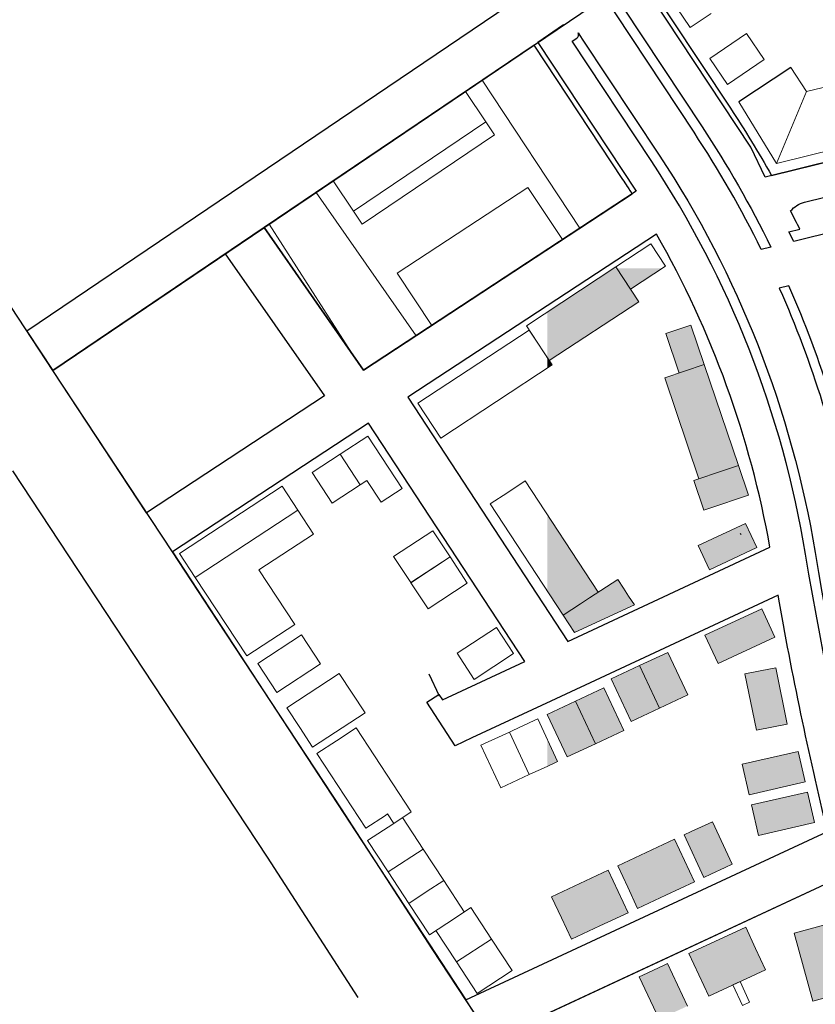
# Model space of a CAD drawing. Header units: metres. Extents: x 89795 to 94000, y 463250 to 466585.
# Tile 132 of 185: x 90287 to 90439, y 465382 to 465571. Entities that reach past the tile are written whole.
import ezdxf

# ---------------------------------------------------------------- set-up
doc = ezdxf.new("R2010")
doc.units = ezdxf.units.M
doc.layers.add('92.1_Bestaande bebouwing - Existing building H', color=7, linetype='Continuous', true_color=0xb5b6af)
doc.layers.add('XXX_Background', color=3, linetype='Continuous')

msp = doc.modelspace()

# ---------------------------------------------------------------- hatches: boundary and pattern name
at = {"layer": '92.1_Bestaande bebouwing - Existing building H'}
for points in [[(90405.37, 465517.01), (90401.15, 465523.43), (90400.55, 465523.43), (90387.81, 465515.06), (90387.81, 465506.35), (90388.21, 465505.74)], [(90409.84, 465523.43), (90401.15, 465523.43), (90403.77, 465519.44)], [(90415.33, 465512.56), (90410.5, 465510.93), (90413.06, 465503.35), (90414.1, 465503.7), (90417.89, 465504.99)], [(90387.81, 465506.35), (90387.81, 465504.28), (90388.76, 465504.91)], [(90417.89, 465504.99), (90414.1, 465503.7), (90410.31, 465502.42), (90416.85, 465483.1), (90420.64, 465484.38), (90424.43, 465485.66)], [(90424.43, 465485.66), (90420.64, 465484.38), (90416.85, 465483.1), (90415.91, 465482.78), (90417.83, 465477.09), (90418.77, 465477.41), (90426.36, 465479.98)], [(90387.81, 465476.25), (90387.81, 465461.63), (90390.86, 465456.97), (90392.54, 465458.07), (90394.21, 465459.17), (90395.89, 465460.27), (90397.56, 465461.36)], [(90425.81, 465474.53), (90416.75, 465470.31), (90418.9, 465465.68), (90427.97, 465469.91)], [(90404.5, 465458.97), (90403.4, 465460.64), (90402.41, 465462.16), (90401.32, 465463.82), (90395.89, 465460.27), (90394.21, 465459.17), (90392.54, 465458.07), (90390.86, 465456.97), (90391.96, 465455.31), (90393.05, 465453.64)], [(90431.44, 465452.77), (90428.91, 465458.21), (90418.03, 465453.14), (90420.57, 465447.71)], [(90410.94, 465449.84), (90405.51, 465447.31), (90409.31, 465439.15), (90414.75, 465441.68)], [(90405.51, 465447.31), (90400.07, 465444.77), (90403.87, 465436.61), (90409.31, 465439.15)], [(90431.57, 465446.89), (90428.63, 465446.3), (90425.69, 465445.7), (90427.88, 465434.92), (90430.82, 465435.52), (90433.76, 465436.11)], [(90398.68, 465443.02), (90393.24, 465440.49), (90397.04, 465432.33), (90402.48, 465434.86)], [(90393.24, 465440.49), (90387.81, 465437.96), (90387.81, 465437.93), (90391.6, 465429.8), (90397.04, 465432.33)], [(90387.81, 465433.19), (90387.81, 465428.03), (90389.11, 465428.63), (90389.79, 465428.95)], [(90435.87, 465430.87), (90425.15, 465428.41), (90426.49, 465422.56), (90437.22, 465425.02)], [(90437.66, 465423.07), (90426.94, 465420.61), (90428.28, 465414.77), (90439, 465417.23)], [(90419.44, 465417.39), (90418.08, 465416.76), (90415.36, 465415.49), (90414.01, 465414.86), (90417.81, 465406.7), (90419.17, 465407.34), (90421.89, 465408.6), (90423.25, 465409.24)], [(90414.09, 465409.94), (90412.19, 465414.02), (90406.75, 465411.48), (90401.32, 465408.95), (90403.22, 465404.87), (90405.12, 465400.79), (90410.56, 465403.32), (90415.99, 465405.86)], [(90401.4, 465404.02), (90399.5, 465408.1), (90394.06, 465405.57), (90388.63, 465403.03), (90390.53, 465398.96), (90392.43, 465394.88), (90397.86, 465397.41), (90403.3, 465399.95)], [(90443.81, 465398.43), (90435.13, 465396.04), (90438.72, 465383.02), (90447.39, 465385.41)], [(90427.73, 465393.12), (90425.83, 465397.2), (90414.95, 465392.13), (90416.85, 465388.06), (90418.75, 465383.98), (90429.63, 465389.04)], [(90410.87, 465390.23), (90410.19, 465389.92), (90408.16, 465388.97), (90406.12, 465388.02), (90405.44, 465387.7), (90409.24, 465379.54), (90409.92, 465379.86), (90411.96, 465380.81), (90414, 465381.76), (90414.68, 465382.08)]]:
    msp.add_hatch(color=256, dxfattribs=at).paths.add_polyline_path(points)

# ---------------------------------------------------------------- linework, layer by layer
at = {"layer": 'XXX_Background'}
for p, q in [((90484.56, 465644.21), (90288.13, 465511.41)), ((90293.07, 465503.88), (90489.8, 465636.89)), ((90426.81, 465546.64), (90405.04, 465579.58)), ((90390.95, 465570.06), (90385.98, 465566.7)), ((90385.98, 465566.7), (90404.82, 465538.2)), ((90434.5, 465561.93), (90424.49, 465555.31)), ((90510.02, 465560.74), (90429.53, 465540.91)), ((90429.53, 465540.91), (90426.81, 465546.64)), ((90404.82, 465538.2), (90352.64, 465503.92)), ((90333.58, 465531.27), (90293.07, 465503.88)), ((90352.64, 465503.92), (90333.58, 465531.27)), ((90293.07, 465503.88), (90275.98, 465529.91)), ((90288.13, 465511.41), (90293.07, 465503.88)), ((90315.99, 465469.08), (90293.07, 465503.88)), ((90315.99, 465469.08), (90293.07, 465503.88)), ((90285.37, 465484.65), (90310.42, 465446.63)), ((90315.99, 465469.09), (90315.98, 465469.08)), ((90324.62, 465455.98), (90315.99, 465469.08)), ((90348.39, 465419.89), (90324.62, 465455.98)), ((90310.42, 465446.63), (90334.16, 465410.6)), ((90365.13, 465445.71), (90367.11, 465441.53)), ((90365.79, 465393.02), (90348.39, 465419.89)), ((90334.16, 465410.6), (90351.55, 465383.73)), ((90446.88, 465269.62), (90365.79, 465393.02)), ((90377.2, 465375.65), (90372.21, 465383.25))]:
    msp.add_line(p, q, dxfattribs=at)
at = {"layer": 'XXX_Background', "linetype": 'Continuous', "lineweight": 0}
for p, q in [((90415.22, 465569.57), (90408.5, 465579.51)), ((90419.2, 465572.26), (90415.22, 465569.57)), ((90418.97, 465563.65), (90426.01, 465568.41)), ((90426.01, 465568.41), (90429.37, 465563.44)), ((90385.28, 465566.22), (90375.34, 465559.5)), ((90404.09, 465537.72), (90385.28, 465566.22)), ((90422.33, 465558.68), (90418.97, 465563.65)), ((90429.37, 465563.44), (90422.33, 465558.68)), ((90462.67, 465563.5), (90437.46, 465557.29)), ((90434.5, 465561.93), (90424.49, 465555.31)), ((90437.46, 465557.29), (90434.5, 465561.93)), ((90375.34, 465559.5), (90394.06, 465531.13)), ((90346.77, 465540.19), (90372.12, 465557.32)), ((90372.12, 465557.32), (90376.04, 465551.53)), ((90437.46, 465557.29), (90431.74, 465543.52)), ((90424.49, 465555.31), (90431.74, 465543.52)), ((90376.04, 465551.53), (90350.69, 465534.39)), ((90376.04, 465551.53), (90377.72, 465549.04)), ((90431.74, 465543.52), (90465.54, 465551.85)), ((90377.72, 465549.04), (90352.37, 465531.9)), ((90350.69, 465534.39), (90346.77, 465540.19)), ((90359.09, 465522.52), (90384.07, 465538.92)), ((90384.07, 465538.92), (90390.75, 465528.96)), ((90343.52, 465537.99), (90334.54, 465531.92)), ((90362.67, 465510.51), (90343.52, 465537.99)), ((90394.06, 465531.13), (90404.09, 465537.72)), ((90352.37, 465531.9), (90350.69, 465534.39)), ((90333.58, 465531.27), (90334.54, 465531.92)), ((90350.24, 465507.36), (90333.58, 465531.27)), ((90334.54, 465531.92), (90350.24, 465507.36)), ((90390.75, 465528.96), (90365.68, 465512.49)), ((90400.97, 465523.71), (90407.66, 465528.1)), ((90407.66, 465528.1), (90410.46, 465523.83)), ((90383.81, 465512.44), (90400.97, 465523.71)), ((90400.97, 465523.71), (90405.37, 465517.01)), ((90403.77, 465519.44), (90400.97, 465523.71)), ((90410.46, 465523.83), (90403.77, 465519.44)), ((90365.68, 465512.49), (90359.09, 465522.52)), ((90405.37, 465517.01), (90388.21, 465505.74)), ((90388.21, 465505.74), (90383.81, 465512.44)), ((90410.5, 465510.93), (90415.33, 465512.56)), ((90415.33, 465512.56), (90417.89, 465504.99)), ((90352.64, 465503.92), (90362.67, 465510.51)), ((90363.05, 465497.6), (90384.36, 465511.6)), ((90384.36, 465511.6), (90388.76, 465504.91)), ((90413.06, 465503.35), (90410.5, 465510.93)), ((90350.24, 465507.36), (90352.59, 465503.99)), ((90388.76, 465504.91), (90367.45, 465490.91)), ((90417.89, 465504.99), (90414.1, 465503.7)), ((90424.43, 465485.66), (90417.89, 465504.99)), ((90417.89, 465504.99), (90424.43, 465485.66)), ((90352.59, 465503.99), (90352.64, 465503.92)), ((90414.1, 465503.7), (90410.31, 465502.42)), ((90410.31, 465502.42), (90416.85, 465483.1)), ((90416.85, 465483.1), (90410.31, 465502.42)), ((90367.45, 465490.91), (90363.05, 465497.6)), ((90353.44, 465491.29), (90348.11, 465487.79)), ((90360.03, 465481.26), (90353.44, 465491.29)), ((90348.11, 465487.79), (90342.78, 465484.29)), ((90351.95, 465481.94), (90348.11, 465487.79)), ((90342.78, 465484.29), (90346.62, 465478.44)), ((90416.85, 465483.1), (90420.64, 465484.38)), ((90420.64, 465484.38), (90424.43, 465485.66)), ((90424.43, 465485.66), (90426.36, 465479.98)), ((90351.95, 465481.94), (90353.27, 465482.8)), ((90353.27, 465482.8), (90356.01, 465478.62)), ((90383.59, 465482.69), (90380.24, 465480.5)), ((90383.59, 465482.69), (90397.56, 465461.36)), ((90397.56, 465461.36), (90383.59, 465482.69)), ((90416.85, 465483.1), (90415.91, 465482.78)), ((90415.91, 465482.78), (90417.83, 465477.09)), ((90317.36, 465468.79), (90337.01, 465481.69)), ((90340.03, 465477.1), (90337.01, 465481.69)), ((90346.62, 465478.44), (90351.95, 465481.94)), ((90356.01, 465478.62), (90360.03, 465481.26)), ((90380.24, 465480.5), (90376.89, 465478.31)), ((90426.36, 465479.98), (90418.77, 465477.41)), ((90320.38, 465464.19), (90340.03, 465477.1)), ((90340.04, 465477.07), (90320.38, 465464.19)), ((90340.03, 465477.1), (90340.04, 465477.07)), ((90343.05, 465472.5), (90340.04, 465477.07)), ((90390.86, 465456.97), (90376.89, 465478.31)), ((90376.89, 465478.31), (90390.86, 465456.97)), ((90417.83, 465477.09), (90418.77, 465477.41)), ((90358.39, 465468.22), (90365.92, 465473.14)), ((90365.92, 465473.14), (90369.21, 465468.12)), ((90416.75, 465470.31), (90425.81, 465474.53)), ((90425.81, 465474.53), (90427.97, 465469.91)), ((90332.59, 465465.63), (90343.05, 465472.5)), ((90418.9, 465465.68), (90416.75, 465470.31)), ((90427.97, 465469.91), (90418.9, 465465.68)), ((90317.36, 465468.79), (90320.38, 465464.19)), ((90361.68, 465463.2), (90358.39, 465468.22)), ((90369.21, 465468.12), (90361.68, 465463.2)), ((90361.68, 465463.18), (90369.21, 465468.12)), ((90369.21, 465468.12), (90372.5, 465463.1)), ((90339.43, 465455.18), (90332.59, 465465.63)), ((90320.38, 465464.19), (90330.23, 465449.16)), ((90401.32, 465463.82), (90395.89, 465460.27)), ((90402.41, 465462.16), (90401.32, 465463.82)), ((90364.97, 465458.17), (90361.68, 465463.18)), ((90372.5, 465463.1), (90364.97, 465458.17)), ((90402.41, 465462.16), (90403.4, 465460.64)), ((90394.21, 465459.17), (90395.89, 465460.27)), ((90404.5, 465458.97), (90403.4, 465460.64)), ((90392.54, 465458.07), (90390.86, 465456.97)), ((90392.54, 465458.07), (90394.21, 465459.17)), ((90393.05, 465453.64), (90404.5, 465458.97)), ((90418.03, 465453.14), (90428.91, 465458.21)), ((90418.03, 465453.14), (90428.91, 465458.21)), ((90428.91, 465458.21), (90431.44, 465452.77)), ((90428.91, 465458.21), (90431.44, 465452.77)), ((90390.86, 465456.97), (90391.96, 465455.31)), ((90339.43, 465455.18), (90330.23, 465449.16)), ((90370.53, 465449.7), (90378.06, 465454.62)), ((90378.06, 465454.62), (90381.34, 465449.6)), ((90391.96, 465455.31), (90393.05, 465453.64)), ((90332.38, 465447.7), (90340.74, 465453.18)), ((90340.74, 465453.18), (90344.36, 465447.66)), ((90420.57, 465447.71), (90418.03, 465453.14)), ((90420.57, 465447.71), (90418.03, 465453.14)), ((90431.44, 465452.77), (90420.57, 465447.71)), ((90431.44, 465452.77), (90420.57, 465447.71)), ((90373.81, 465444.67), (90370.53, 465449.7)), ((90381.34, 465449.6), (90373.81, 465444.67)), ((90405.51, 465447.31), (90410.94, 465449.84)), ((90410.94, 465449.84), (90414.75, 465441.68)), ((90336, 465442.18), (90332.38, 465447.7)), ((90344.36, 465447.66), (90336, 465442.18)), ((90400.07, 465444.77), (90405.51, 465447.31)), ((90405.51, 465447.31), (90409.31, 465439.15)), ((90431.57, 465446.89), (90428.63, 465446.3)), ((90433.76, 465436.11), (90431.57, 465446.89)), ((90337.93, 465439.22), (90347.97, 465445.8)), ((90347.97, 465445.8), (90350.43, 465442.03)), ((90403.87, 465436.61), (90400.07, 465444.77)), ((90428.63, 465446.3), (90425.69, 465445.7)), ((90425.69, 465445.7), (90427.88, 465434.92)), ((90393.24, 465440.49), (90398.68, 465443.02)), ((90398.68, 465443.02), (90402.48, 465434.86)), ((90350.43, 465442.03), (90352.9, 465438.27)), ((90414.75, 465441.68), (90409.31, 465439.15)), ((90340.39, 465435.46), (90337.93, 465439.22)), ((90387.8, 465437.95), (90393.24, 465440.49)), ((90393.24, 465440.49), (90397.04, 465432.33)), ((90409.31, 465439.15), (90403.87, 465436.61)), ((90352.9, 465438.27), (90342.86, 465431.69)), ((90385.99, 465437.11), (90385.31, 465436.79)), ((90389.79, 465428.95), (90385.99, 465437.11)), ((90391.6, 465429.8), (90387.8, 465437.95)), ((90342.86, 465431.69), (90340.39, 465435.46)), ((90351.21, 465435.37), (90347.45, 465432.91)), ((90351.21, 465435.37), (90361.76, 465419.27)), ((90351.21, 465435.37), (90361.76, 465419.27)), ((90383.27, 465435.84), (90381.23, 465434.89)), ((90385.31, 465436.79), (90383.27, 465435.84)), ((90427.88, 465434.92), (90430.82, 465435.52)), ((90430.82, 465435.52), (90433.76, 465436.11)), ((90375.11, 465432.04), (90380.55, 465434.57)), ((90381.23, 465434.89), (90380.55, 465434.57)), ((90380.55, 465434.57), (90384.35, 465426.42)), ((90402.48, 465434.86), (90397.04, 465432.33)), ((90347.45, 465432.91), (90343.68, 465430.44)), ((90378.91, 465423.88), (90375.11, 465432.04)), ((90397.04, 465432.33), (90391.6, 465429.8)), ((90353.05, 465416.14), (90343.68, 465430.44)), ((90353.05, 465416.14), (90343.68, 465430.44)), ((90425.15, 465428.41), (90435.87, 465430.87)), ((90435.87, 465430.87), (90437.22, 465425.02)), ((90385.03, 465426.73), (90387.07, 465427.68)), ((90387.07, 465427.68), (90389.11, 465428.63)), ((90389.11, 465428.63), (90389.79, 465428.95)), ((90426.49, 465422.56), (90425.15, 465428.41)), ((90384.35, 465426.42), (90378.91, 465423.88)), ((90384.35, 465426.42), (90385.03, 465426.73)), ((90437.22, 465425.02), (90426.49, 465422.56)), ((90426.94, 465420.61), (90437.66, 465423.07)), ((90437.66, 465423.07), (90439, 465417.23)), ((90428.28, 465414.77), (90426.94, 465420.61)), ((90353.05, 465416.14), (90356.82, 465418.6)), ((90356.82, 465418.6), (90357.23, 465418.88)), ((90357.23, 465418.88), (90358.41, 465417.08)), ((90358.41, 465417.08), (90361.76, 465419.27)), ((90360.09, 465418.17), (90364.03, 465412.15)), ((90353.39, 465413.79), (90358.41, 465417.08)), ((90415.36, 465415.49), (90418.08, 465416.76)), ((90419.44, 465417.39), (90418.08, 465416.76)), ((90419.44, 465417.39), (90423.25, 465409.24)), ((90439, 465417.23), (90428.28, 465414.77)), ((90415.36, 465415.49), (90414.01, 465414.86)), ((90417.81, 465406.7), (90414.01, 465414.86)), ((90357.34, 465407.77), (90353.39, 465413.79)), ((90412.19, 465414.02), (90406.75, 465411.48)), ((90414.09, 465409.94), (90412.19, 465414.02)), ((90364.03, 465412.15), (90357.34, 465407.77)), ((90364.03, 465412.15), (90367.98, 465406.13)), ((90406.75, 465411.48), (90401.32, 465408.95)), ((90401.32, 465408.95), (90403.22, 465404.87)), ((90415.99, 465405.86), (90414.09, 465409.94)), ((90421.89, 465408.6), (90419.17, 465407.34)), ((90421.89, 465408.6), (90423.25, 465409.24)), ((90361.28, 465401.74), (90357.34, 465407.77)), ((90394.06, 465405.57), (90399.5, 465408.1)), ((90394.06, 465405.57), (90399.5, 465408.1)), ((90401.4, 465404.02), (90399.5, 465408.1)), ((90417.81, 465406.7), (90419.17, 465407.34)), ((90367.98, 465406.13), (90364.63, 465403.94)), ((90367.98, 465406.13), (90371.92, 465400.1)), ((90371.92, 465400.1), (90367.98, 465406.13)), ((90388.63, 465403.03), (90394.06, 465405.57)), ((90388.63, 465403.03), (90394.06, 465405.57)), ((90403.22, 465404.87), (90405.12, 465400.79)), ((90410.56, 465403.32), (90415.99, 465405.86)), ((90364.63, 465403.94), (90361.28, 465401.74)), ((90388.63, 465403.03), (90390.53, 465398.96)), ((90403.3, 465399.95), (90401.4, 465404.02)), ((90405.12, 465400.79), (90410.56, 465403.32)), ((90365.23, 465395.72), (90361.28, 465401.74)), ((90361.28, 465401.74), (90365.23, 465395.72)), ((90368.58, 465397.91), (90370.81, 465399.37)), ((90370.81, 465399.37), (90373.18, 465400.93)), ((90373.18, 465400.93), (90377.12, 465394.9)), ((90403.3, 465399.95), (90397.86, 465397.41)), ((90403.3, 465399.95), (90397.86, 465397.41)), ((90365.23, 465395.72), (90368.58, 465397.91)), ((90390.53, 465398.96), (90392.43, 465394.88)), ((90397.86, 465397.41), (90392.43, 465394.88)), ((90397.86, 465397.41), (90392.43, 465394.88)), ((90443.81, 465398.43), (90435.13, 465396.04)), ((90370.43, 465390.52), (90366.49, 465396.54)), ((90425.83, 465397.2), (90414.95, 465392.13)), ((90427.73, 465393.12), (90425.83, 465397.2)), ((90435.13, 465396.04), (90438.72, 465383.02)), ((90377.12, 465394.9), (90370.43, 465390.52)), ((90377.12, 465394.9), (90381.07, 465388.88)), ((90414.95, 465392.13), (90416.85, 465388.06)), ((90429.63, 465389.04), (90427.73, 465393.12)), ((90374.38, 465384.5), (90370.43, 465390.52)), ((90410.19, 465389.92), (90408.16, 465388.97)), ((90410.87, 465390.23), (90410.19, 465389.92)), ((90410.87, 465390.23), (90414.68, 465382.08)), ((90414.68, 465382.08), (90410.87, 465390.23)), ((90381.07, 465388.88), (90374.38, 465384.5)), ((90406.12, 465388.02), (90405.44, 465387.7)), ((90408.16, 465388.97), (90406.12, 465388.02)), ((90416.85, 465388.06), (90418.75, 465383.98)), ((90418.75, 465383.98), (90429.63, 465389.04)), ((90409.24, 465379.54), (90405.44, 465387.7)), ((90405.44, 465387.7), (90409.24, 465379.54)), ((90423.38, 465386.13), (90424.74, 465386.76)), ((90425.22, 465382.17), (90423.38, 465386.13)), ((90424.74, 465386.76), (90426.58, 465382.8)), ((90438.72, 465383.02), (90447.39, 465385.41)), ((90426.58, 465382.8), (90425.22, 465382.17))]:
    msp.add_line(p, q, dxfattribs=at)
at = {"layer": 'XXX_Background', "elevation": 1.2}
for points in [[(90507.38, 465594.92), (90483.02, 465632.31), (90405.74, 465580.06), (90422.9, 465554.1, -0.017782), (90430.77, 465541.22), (90498.18, 465557.82, -0.005493), (90515.52, 465561.89)], [(90507.38, 465594.92), (90483.02, 465632.31), (90405.74, 465580.06), (90422.9, 465554.1, -0.017782), (90430.77, 465541.22), (90498.18, 465557.82, -0.005493), (90515.52, 465561.89)], [(90507.38, 465594.92), (90483.02, 465632.31), (90405.74, 465580.06), (90422.9, 465554.1, -0.017782), (90430.77, 465541.22), (90498.18, 465557.82, -0.005493), (90515.52, 465561.89)], [(90404.09, 465537.72, 0.004396), (90402.29, 465540.48), (90385.28, 465566.22), (90333.58, 465531.27), (90352.64, 465503.92)], [(90408.74, 465530), (90361.11, 465498.72), (90391.76, 465451.94), (90430.48, 465469.98, 0.085681)], [(90372.21, 465383.25), (90372.21, 465383.25), (90441.5, 465415.54, -0.016207), (90432.05, 465460.78), (90388.5, 465440.49), (90373.39, 465433.45), (90370.19, 465431.95), (90364.73, 465440.28), (90367.03, 465441.79), (90367.72, 465440.73), (90383.52, 465448.1), (90353.59, 465493.78), (90315.99, 465469.09)], [(90443.73, 465406.64), (90377.2, 465375.65), (90442.37, 465276.49), (90479.42, 465300.61, -0.01414), (90462.1, 465346.28, -0.022133)], [(90462.1, 465346.28, -0.022133), (90443.73, 465406.64), (90377.27, 465375.68), (90442.35, 465276.48), (90452.52, 465261.04), (90463.17, 465244.31), (90466.65, 465237.81), (90466.65, 465237.81), (90498.63, 465257.02), (90491.9, 465271.81, -0.023228)]]:
    msp.add_lwpolyline(points, format="xyb", close=True, dxfattribs=at)
at = {"layer": 'XXX_Background'}
for points in [[(90401.43, 465572.91), (90402.3, 465573.5), (90417.48, 465550.52, -0.032253), (90430.65, 465527.49), (90428.81, 465527.04, 0.03176), (90415.93, 465549.5), (90400.93, 465572.18), (90400.31, 465573.14, 0.417363), (90401.43, 465572.91)], [(90393.47, 465567.54, 0.377248), (90393.74, 465568.56), (90394.2, 465567.87), (90394.52, 465567.37), (90409.26, 465545.09, -0.105435), (90439.12, 465468.99, 0.04402), (90469.99, 465349.04, 0.023216), (90499.47, 465275.32), (90504.75, 465263.73), (90504.75, 465263.73, 0.445601), (90503.61, 465264.08), (90502.78, 465263.59), (90497.79, 465274.56, -0.023215), (90468.24, 465348.43, -0.044019), (90437.3, 465468.68, 0.105433), (90407.71, 465544.07), (90392.59, 465566.94)], [(90436.2, 465530.92, 0.004618), (90434.44, 465534.42, -0.160299), (90437.09, 465536.08), (90499.73, 465551.51, -0.008337), (90525.87, 465557.49), (90527.5, 465550.88, 0.008408), (90501.36, 465544.91), (90437.1, 465529.08), (90437.1, 465529.08), (90435.02, 465528.57), (90434.12, 465530.41)], [(90434.08, 465520.1), (90432.26, 465519.65, -0.05754), (90446.18, 465474.97), (90447.97, 465475.47, 0.056944)]]:
    msp.add_lwpolyline(points, format="xyb", close=True, dxfattribs=at)
at = {"layer": 'XXX_Background', "elevation": 1.2}
msp.add_lwpolyline([(90293.07, 465503.88), (90326.12, 465526.23), (90345.11, 465498.98), (90311.03, 465476.6)], close=True, dxfattribs=at)
at = {"layer": 'XXX_Background'}
msp.add_lwpolyline([(90424.95, 465472.43), (90424.79, 465472.61)], dxfattribs=at)

doc.saveas('drawing.dxf')
